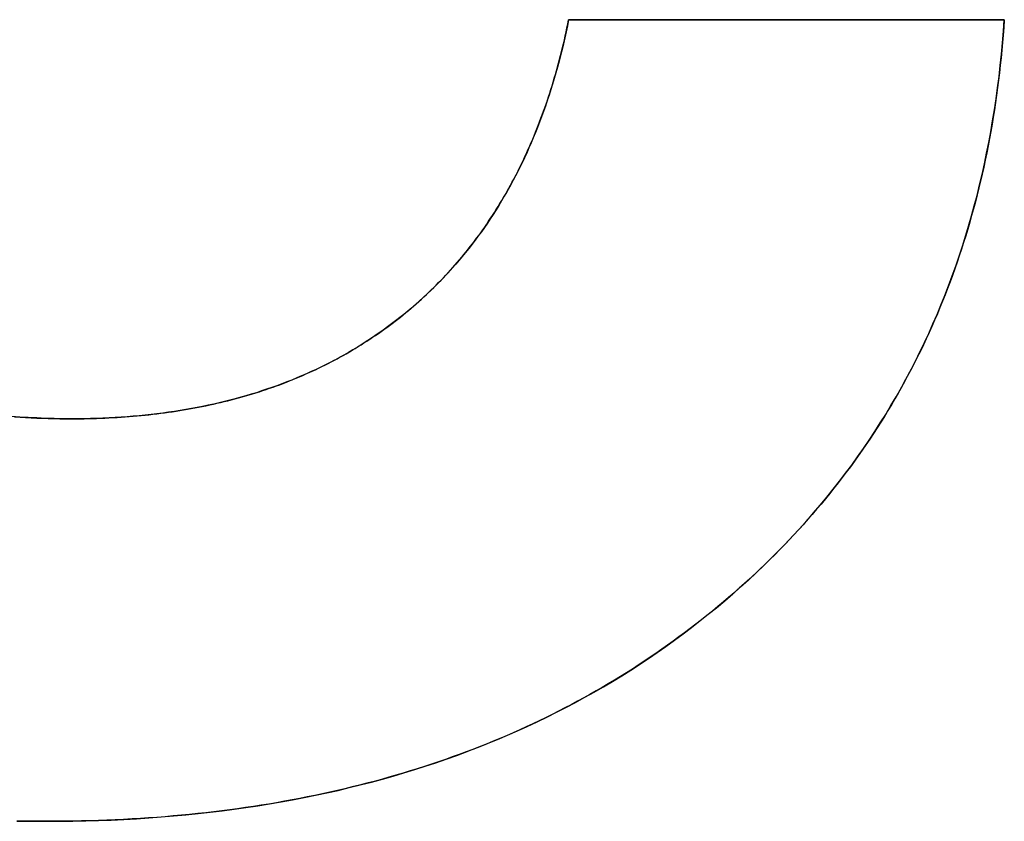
# Model space of a CAD drawing. Extents: x -3.81 to 3.81, y -1.89 to 1.9.
# Tile 143 of 149: x 0.83 to 0.94, y 1.29 to 1.38. Entities that reach past the tile are written whole.
import ezdxf

# ---------------------------------------------------------------- set-up
doc = ezdxf.new("R2010")
doc.units = 0
doc.layers.get('0').update_dxf_attribs({"linetype": 'CONTINUOUS'})

# ---------------------------------------------------------------- blocks, each defined once
blk = doc.blocks.new('*U1')
for p, q in [((0.88873, 1.37614, 4.21), (0.9372, 1.37614, 4.21)), ((0.88873, 1.37614, 4.21), (0.88873, 1.37614, 4.2098)), ((0.9372, 1.37614, 4.2098), (0.88873, 1.37614, 4.2098)), ((0.9372, 1.37614, 4.21), (0.9372, 1.37614, 4.2098)), ((0.83342, 1.33177, 4.21), (0.83342, 1.33177, 4.2098)), ((0.83342, 1.33177, 4.21), (0.83342, 1.33177, 4.2098))]:
    blk.add_line(p, q)
at = {"extrusion": (0, -1, 0)}
for p, q in [((0.88873, 1.37614, 4.21), (0.9372, 1.37614, 4.21)), ((0.88873, 1.37614, 4.21), (0.88873, 1.37614, 4.2098)), ((0.9372, 1.37614, 4.2098), (0.88873, 1.37614, 4.2098)), ((0.9372, 1.37614, 4.21), (0.9372, 1.37614, 4.2098))]:
    blk.add_line(p, q, dxfattribs=at)
for points in [[(0.83068, 1.28702, 4.21), (0.82957, 1.28702, 4.21), (0.82846, 1.28703, 4.21), (0.82735, 1.28705, 4.21)], [(0.83068, 1.28702, 4.21), (0.82957, 1.28702, 4.21), (0.82846, 1.28703, 4.21), (0.82735, 1.28705, 4.21)], [(0.82735, 1.28705, 4.2098), (0.82901, 1.28702, 4.2098), (0.83068, 1.28702, 4.2098)], [(0.82735, 1.28705, 4.2098), (0.82901, 1.28702, 4.2098), (0.83068, 1.28702, 4.2098)], [(0.82707, 1.332, 4.21), (0.82769, 1.33196, 4.21), (0.82831, 1.33192, 4.21), (0.82894, 1.33189, 4.21), (0.82957, 1.33185, 4.21), (0.8302, 1.33183, 4.21), (0.83084, 1.33181, 4.21), (0.83148, 1.33179, 4.21), (0.83212, 1.33178, 4.21), (0.83277, 1.33177, 4.21), (0.83342, 1.33177, 4.21)], [(0.82707, 1.332, 4.21), (0.82769, 1.33196, 4.21), (0.82831, 1.33192, 4.21), (0.82894, 1.33189, 4.21), (0.82957, 1.33185, 4.21), (0.8302, 1.33183, 4.21), (0.83084, 1.33181, 4.21), (0.83148, 1.33179, 4.21), (0.83212, 1.33178, 4.21), (0.83277, 1.33177, 4.21), (0.83342, 1.33177, 4.21)], [(0.83342, 1.33177, 4.2098), (0.83244, 1.33178, 4.2098), (0.83148, 1.33179, 4.2098), (0.83052, 1.33182, 4.2098), (0.82956, 1.33186, 4.2098), (0.82861, 1.3319, 4.2098), (0.82767, 1.33196, 4.2098), (0.82674, 1.33203, 4.2098)], [(0.83342, 1.33177, 4.2098), (0.83244, 1.33178, 4.2098), (0.83148, 1.33179, 4.2098), (0.83052, 1.33182, 4.2098), (0.82956, 1.33186, 4.2098), (0.82861, 1.3319, 4.2098), (0.82767, 1.33196, 4.2098), (0.82674, 1.33203, 4.2098)], [(0.9372, 1.37614, 4.21), (0.93714, 1.37528, 4.21), (0.93707, 1.37443, 4.21), (0.937, 1.37359, 4.21), (0.93692, 1.37274, 4.21), (0.93684, 1.3719, 4.21), (0.93675, 1.37107, 4.21), (0.93666, 1.37024, 4.21), (0.93656, 1.36941, 4.21), (0.93645, 1.36859, 4.21), (0.93634, 1.36776, 4.21), (0.93622, 1.36695, 4.21), (0.9361, 1.36613, 4.21), (0.93597, 1.36532, 4.21), (0.93583, 1.36452, 4.21), (0.93569, 1.36372, 4.21), (0.93555, 1.36292, 4.21), (0.9354, 1.36212, 4.21), (0.93524, 1.36133, 4.21), (0.93508, 1.36054, 4.21), (0.93491, 1.35976, 4.21), (0.93473, 1.35898, 4.21), (0.93455, 1.3582, 4.21), (0.93437, 1.35743, 4.21), (0.93417, 1.35666, 4.21), (0.93398, 1.35589, 4.21), (0.93377, 1.35513, 4.21), (0.93356, 1.35437, 4.21), (0.93335, 1.35362, 4.21), (0.93313, 1.35287, 4.21), (0.9329, 1.35212, 4.21), (0.93267, 1.35138, 4.21), (0.93244, 1.35064, 4.21), (0.93219, 1.3499, 4.21), (0.93194, 1.34917, 4.21), (0.93169, 1.34844, 4.21), (0.93143, 1.34771, 4.21), (0.93116, 1.34699, 4.21), (0.93089, 1.34627, 4.21), (0.93061, 1.34556, 4.21), (0.93033, 1.34485, 4.21), (0.93004, 1.34414, 4.21), (0.92975, 1.34344, 4.21), (0.92944, 1.34274, 4.21), (0.92914, 1.34204, 4.21), (0.92883, 1.34135, 4.21), (0.92851, 1.34066, 4.21), (0.92819, 1.33998, 4.21), (0.92786, 1.3393, 4.21), (0.92752, 1.33862, 4.21), (0.92718, 1.33794, 4.21), (0.92683, 1.33727, 4.21), (0.92648, 1.33661, 4.21), (0.92612, 1.33594, 4.21), (0.92576, 1.33528, 4.21), (0.92539, 1.33463, 4.21), (0.92502, 1.33398, 4.21), (0.92464, 1.33333, 4.21), (0.92425, 1.33268, 4.21), (0.92386, 1.33204, 4.21), (0.92346, 1.33141, 4.21), (0.92306, 1.33077, 4.21), (0.92265, 1.33014, 4.21), (0.92223, 1.32952, 4.21), (0.92181, 1.32889, 4.21), (0.92139, 1.32827, 4.21), (0.92095, 1.32766, 4.21), (0.92052, 1.32705, 4.21), (0.92007, 1.32644, 4.21), (0.91962, 1.32583, 4.21), (0.91917, 1.32523, 4.21), (0.91871, 1.32464, 4.21), (0.91824, 1.32404, 4.21), (0.91777, 1.32345, 4.21), (0.91729, 1.32287, 4.21), (0.91681, 1.32228, 4.21), (0.91632, 1.32171, 4.21), (0.91582, 1.32113, 4.21), (0.91532, 1.32056, 4.21), (0.91482, 1.31999, 4.21), (0.9143, 1.31943, 4.21), (0.91379, 1.31887, 4.21), (0.91326, 1.31831, 4.21), (0.91273, 1.31776, 4.21), (0.9122, 1.31721, 4.21), (0.91166, 1.31666, 4.21), (0.91111, 1.31612, 4.21), (0.91056, 1.31558, 4.21), (0.91, 1.31505, 4.21), (0.90944, 1.31451, 4.21), (0.90887, 1.31399, 4.21), (0.90829, 1.31346, 4.21), (0.90771, 1.31294, 4.21), (0.90713, 1.31243, 4.21), (0.90653, 1.31191, 4.21), (0.90594, 1.31141, 4.21), (0.90533, 1.3109, 4.21), (0.90472, 1.3104, 4.21), (0.90411, 1.3099, 4.21), (0.9035, 1.30942, 4.21), (0.90288, 1.30893, 4.21), (0.90226, 1.30845, 4.21), (0.90163, 1.30798, 4.21), (0.901, 1.30751, 4.21), (0.90037, 1.30705, 4.21), (0.89973, 1.30659, 4.21), (0.89909, 1.30614, 4.21), (0.89844, 1.30569, 4.21), (0.89779, 1.30525, 4.21), (0.89714, 1.30481, 4.21), (0.89648, 1.30438, 4.21), (0.89582, 1.30395, 4.21), (0.89516, 1.30353, 4.21), (0.89449, 1.30312, 4.21), (0.89382, 1.30271, 4.21), (0.89314, 1.3023, 4.21), (0.89246, 1.3019, 4.21), (0.89178, 1.30151, 4.21), (0.89109, 1.30112, 4.21), (0.8904, 1.30073, 4.21), (0.8897, 1.30036, 4.21), (0.88901, 1.29998, 4.21), (0.8883, 1.29962, 4.21), (0.8876, 1.29925, 4.21), (0.88689, 1.2989, 4.21), (0.88617, 1.29854, 4.21), (0.88546, 1.2982, 4.21), (0.88474, 1.29786, 4.21), (0.88401, 1.29752, 4.21), (0.88328, 1.29719, 4.21), (0.88255, 1.29686, 4.21), (0.88181, 1.29654, 4.21), (0.88107, 1.29623, 4.21), (0.88033, 1.29592, 4.21), (0.87958, 1.29561, 4.21), (0.87883, 1.29531, 4.21), (0.87807, 1.29502, 4.21), (0.87731, 1.29473, 4.21), (0.87655, 1.29445, 4.21), (0.87578, 1.29417, 4.21), (0.87501, 1.2939, 4.21), (0.87424, 1.29363, 4.21), (0.87346, 1.29337, 4.21), (0.87268, 1.29311, 4.21), (0.87189, 1.29286, 4.21), (0.8711, 1.29262, 4.21), (0.87031, 1.29237, 4.21), (0.86951, 1.29214, 4.21), (0.86871, 1.29191, 4.21), (0.86791, 1.29168, 4.21), (0.8671, 1.29146, 4.21), (0.86629, 1.29125, 4.21), (0.86547, 1.29104, 4.21), (0.86465, 1.29084, 4.21), (0.86383, 1.29064, 4.21), (0.863, 1.29045, 4.21), (0.86217, 1.29026, 4.21), (0.86133, 1.29007, 4.21), (0.86049, 1.2899, 4.21), (0.85965, 1.28973, 4.21), (0.85881, 1.28956, 4.21), (0.85795, 1.2894, 4.21), (0.8571, 1.28924, 4.21), (0.85624, 1.28909, 4.21), (0.85538, 1.28894, 4.21), (0.85452, 1.2888, 4.21), (0.85365, 1.28867, 4.21), (0.85277, 1.28854, 4.21), (0.8519, 1.28842, 4.21), (0.85102, 1.2883, 4.21), (0.85013, 1.28818, 4.21), (0.84924, 1.28807, 4.21), (0.84835, 1.28797, 4.21), (0.84746, 1.28787, 4.21), (0.84656, 1.28778, 4.21), (0.84565, 1.28769, 4.21), (0.84474, 1.28761, 4.21), (0.84383, 1.28753, 4.21), (0.84292, 1.28746, 4.21), (0.842, 1.2874, 4.21), (0.84108, 1.28734, 4.21), (0.84015, 1.28728, 4.21), (0.83922, 1.28723, 4.21), (0.83829, 1.28718, 4.21), (0.83735, 1.28714, 4.21), (0.83641, 1.28711, 4.21), (0.83547, 1.28708, 4.21), (0.83452, 1.28706, 4.21), (0.83356, 1.28704, 4.21), (0.83261, 1.28703, 4.21), (0.83165, 1.28702, 4.21), (0.83068, 1.28702, 4.21)], [(0.9372, 1.37614, 4.21), (0.93714, 1.37528, 4.21), (0.93707, 1.37443, 4.21), (0.937, 1.37359, 4.21), (0.93692, 1.37274, 4.21), (0.93684, 1.3719, 4.21), (0.93675, 1.37107, 4.21), (0.93666, 1.37024, 4.21), (0.93656, 1.36941, 4.21), (0.93645, 1.36859, 4.21), (0.93634, 1.36776, 4.21), (0.93622, 1.36695, 4.21), (0.9361, 1.36613, 4.21), (0.93597, 1.36532, 4.21), (0.93583, 1.36452, 4.21), (0.93569, 1.36372, 4.21), (0.93555, 1.36292, 4.21), (0.9354, 1.36212, 4.21), (0.93524, 1.36133, 4.21), (0.93508, 1.36054, 4.21), (0.93491, 1.35976, 4.21), (0.93473, 1.35898, 4.21), (0.93455, 1.3582, 4.21), (0.93437, 1.35743, 4.21), (0.93417, 1.35666, 4.21), (0.93398, 1.35589, 4.21), (0.93377, 1.35513, 4.21), (0.93356, 1.35437, 4.21), (0.93335, 1.35362, 4.21), (0.93313, 1.35287, 4.21), (0.9329, 1.35212, 4.21), (0.93267, 1.35138, 4.21), (0.93244, 1.35064, 4.21), (0.93219, 1.3499, 4.21), (0.93194, 1.34917, 4.21), (0.93169, 1.34844, 4.21), (0.93143, 1.34771, 4.21), (0.93116, 1.34699, 4.21), (0.93089, 1.34627, 4.21), (0.93061, 1.34556, 4.21), (0.93033, 1.34485, 4.21), (0.93004, 1.34414, 4.21), (0.92975, 1.34344, 4.21), (0.92944, 1.34274, 4.21), (0.92914, 1.34204, 4.21), (0.92883, 1.34135, 4.21), (0.92851, 1.34066, 4.21), (0.92819, 1.33998, 4.21), (0.92786, 1.3393, 4.21), (0.92752, 1.33862, 4.21), (0.92718, 1.33794, 4.21), (0.92683, 1.33727, 4.21), (0.92648, 1.33661, 4.21), (0.92612, 1.33594, 4.21), (0.92576, 1.33528, 4.21), (0.92539, 1.33463, 4.21), (0.92502, 1.33398, 4.21), (0.92464, 1.33333, 4.21), (0.92425, 1.33268, 4.21), (0.92386, 1.33204, 4.21), (0.92346, 1.33141, 4.21), (0.92306, 1.33077, 4.21), (0.92265, 1.33014, 4.21), (0.92223, 1.32952, 4.21), (0.92181, 1.32889, 4.21), (0.92139, 1.32827, 4.21), (0.92095, 1.32766, 4.21), (0.92052, 1.32705, 4.21), (0.92007, 1.32644, 4.21), (0.91962, 1.32583, 4.21), (0.91917, 1.32523, 4.21), (0.91871, 1.32464, 4.21), (0.91824, 1.32404, 4.21), (0.91777, 1.32345, 4.21), (0.91729, 1.32287, 4.21), (0.91681, 1.32228, 4.21), (0.91632, 1.32171, 4.21), (0.91582, 1.32113, 4.21), (0.91532, 1.32056, 4.21), (0.91482, 1.31999, 4.21), (0.9143, 1.31943, 4.21), (0.91379, 1.31887, 4.21), (0.91326, 1.31831, 4.21), (0.91273, 1.31776, 4.21), (0.9122, 1.31721, 4.21), (0.91166, 1.31666, 4.21), (0.91111, 1.31612, 4.21), (0.91056, 1.31558, 4.21), (0.91, 1.31505, 4.21), (0.90944, 1.31451, 4.21), (0.90887, 1.31399, 4.21), (0.90829, 1.31346, 4.21), (0.90771, 1.31294, 4.21), (0.90713, 1.31243, 4.21), (0.90653, 1.31191, 4.21), (0.90594, 1.31141, 4.21), (0.90533, 1.3109, 4.21), (0.90472, 1.3104, 4.21), (0.90411, 1.3099, 4.21), (0.9035, 1.30942, 4.21), (0.90288, 1.30893, 4.21), (0.90226, 1.30845, 4.21), (0.90163, 1.30798, 4.21), (0.901, 1.30751, 4.21), (0.90037, 1.30705, 4.21), (0.89973, 1.30659, 4.21), (0.89909, 1.30614, 4.21), (0.89844, 1.30569, 4.21), (0.89779, 1.30525, 4.21), (0.89714, 1.30481, 4.21), (0.89648, 1.30438, 4.21), (0.89582, 1.30395, 4.21), (0.89516, 1.30353, 4.21), (0.89449, 1.30312, 4.21), (0.89382, 1.30271, 4.21), (0.89314, 1.3023, 4.21), (0.89246, 1.3019, 4.21), (0.89178, 1.30151, 4.21), (0.89109, 1.30112, 4.21), (0.8904, 1.30073, 4.21), (0.8897, 1.30036, 4.21), (0.88901, 1.29998, 4.21), (0.8883, 1.29962, 4.21), (0.8876, 1.29925, 4.21), (0.88689, 1.2989, 4.21), (0.88617, 1.29854, 4.21), (0.88546, 1.2982, 4.21), (0.88474, 1.29786, 4.21), (0.88401, 1.29752, 4.21), (0.88328, 1.29719, 4.21), (0.88255, 1.29686, 4.21), (0.88181, 1.29654, 4.21), (0.88107, 1.29623, 4.21), (0.88033, 1.29592, 4.21), (0.87958, 1.29561, 4.21), (0.87883, 1.29531, 4.21), (0.87807, 1.29502, 4.21), (0.87731, 1.29473, 4.21), (0.87655, 1.29445, 4.21), (0.87578, 1.29417, 4.21), (0.87501, 1.2939, 4.21), (0.87424, 1.29363, 4.21), (0.87346, 1.29337, 4.21), (0.87268, 1.29311, 4.21), (0.87189, 1.29286, 4.21), (0.8711, 1.29262, 4.21), (0.87031, 1.29237, 4.21), (0.86951, 1.29214, 4.21), (0.86871, 1.29191, 4.21), (0.86791, 1.29168, 4.21), (0.8671, 1.29146, 4.21), (0.86629, 1.29125, 4.21), (0.86547, 1.29104, 4.21), (0.86465, 1.29084, 4.21), (0.86383, 1.29064, 4.21), (0.863, 1.29045, 4.21), (0.86217, 1.29026, 4.21), (0.86133, 1.29007, 4.21), (0.86049, 1.2899, 4.21), (0.85965, 1.28973, 4.21), (0.85881, 1.28956, 4.21), (0.85795, 1.2894, 4.21), (0.8571, 1.28924, 4.21), (0.85624, 1.28909, 4.21), (0.85538, 1.28894, 4.21), (0.85452, 1.2888, 4.21), (0.85365, 1.28867, 4.21), (0.85277, 1.28854, 4.21), (0.8519, 1.28842, 4.21), (0.85102, 1.2883, 4.21), (0.85013, 1.28818, 4.21), (0.84924, 1.28807, 4.21), (0.84835, 1.28797, 4.21), (0.84746, 1.28787, 4.21), (0.84656, 1.28778, 4.21), (0.84565, 1.28769, 4.21), (0.84474, 1.28761, 4.21), (0.84383, 1.28753, 4.21), (0.84292, 1.28746, 4.21), (0.842, 1.2874, 4.21), (0.84108, 1.28734, 4.21), (0.84015, 1.28728, 4.21), (0.83922, 1.28723, 4.21), (0.83829, 1.28718, 4.21), (0.83735, 1.28714, 4.21), (0.83641, 1.28711, 4.21), (0.83547, 1.28708, 4.21), (0.83452, 1.28706, 4.21), (0.83356, 1.28704, 4.21), (0.83261, 1.28703, 4.21), (0.83165, 1.28702, 4.21), (0.83068, 1.28702, 4.21)], [(0.83068, 1.28702, 4.2098), (0.83213, 1.28702, 4.2098), (0.83357, 1.28704, 4.2098), (0.835, 1.28707, 4.2098), (0.83642, 1.28711, 4.2098), (0.83784, 1.28716, 4.2098), (0.83925, 1.28723, 4.2098), (0.84064, 1.28731, 4.2098), (0.84203, 1.2874, 4.2098), (0.84341, 1.2875, 4.2098), (0.84478, 1.28761, 4.2098), (0.84614, 1.28774, 4.2098), (0.8475, 1.28788, 4.2098), (0.84884, 1.28803, 4.2098), (0.85018, 1.28819, 4.2098), (0.85151, 1.28836, 4.2098), (0.85283, 1.28855, 4.2098), (0.85414, 1.28875, 4.2098), (0.85544, 1.28895, 4.2098), (0.85674, 1.28918, 4.2098), (0.85802, 1.28941, 4.2098), (0.8593, 1.28965, 4.2098), (0.86057, 1.28991, 4.2098), (0.86183, 1.29018, 4.2098), (0.86308, 1.29046, 4.2098), (0.86432, 1.29076, 4.2098), (0.86555, 1.29106, 4.2098), (0.86678, 1.29138, 4.2098), (0.868, 1.29171, 4.2098), (0.8692, 1.29205, 4.2098), (0.8704, 1.2924, 4.2098), (0.8716, 1.29277, 4.2098), (0.87278, 1.29314, 4.2098), (0.87395, 1.29353, 4.2098), (0.87512, 1.29393, 4.2098), (0.87627, 1.29435, 4.2098), (0.87742, 1.29477, 4.2098), (0.87856, 1.29521, 4.2098), (0.87969, 1.29566, 4.2098), (0.88082, 1.29612, 4.2098), (0.88193, 1.29659, 4.2098), (0.88303, 1.29708, 4.2098), (0.88413, 1.29757, 4.2098), (0.88522, 1.29808, 4.2098), (0.8863, 1.2986, 4.2098), (0.88737, 1.29914, 4.2098), (0.88843, 1.29968, 4.2098), (0.88948, 1.30024, 4.2098), (0.89053, 1.30081, 4.2098), (0.89157, 1.30139, 4.2098), (0.8926, 1.30198, 4.2098), (0.89362, 1.30258, 4.2098), (0.89463, 1.3032, 4.2098), (0.89563, 1.30383, 4.2098), (0.89662, 1.30447, 4.2098), (0.89761, 1.30512, 4.2098), (0.89858, 1.30579, 4.2098), (0.89955, 1.30646, 4.2098), (0.90051, 1.30715, 4.2098), (0.90146, 1.30785, 4.2098), (0.9024, 1.30856, 4.2098), (0.90334, 1.30929, 4.2098), (0.90426, 1.31003, 4.2098), (0.90518, 1.31077, 4.2098), (0.90609, 1.31153, 4.2098), (0.90698, 1.3123, 4.2098), (0.90786, 1.31308, 4.2098), (0.90873, 1.31386, 4.2098), (0.90959, 1.31466, 4.2098), (0.91043, 1.31546, 4.2098), (0.91126, 1.31627, 4.2098), (0.91208, 1.31709, 4.2098), (0.91288, 1.31791, 4.2098), (0.91368, 1.31875, 4.2098), (0.91445, 1.31959, 4.2098), (0.91522, 1.32044, 4.2098), (0.91597, 1.3213, 4.2098), (0.91671, 1.32217, 4.2098), (0.91744, 1.32305, 4.2098), (0.91815, 1.32393, 4.2098), (0.91885, 1.32482, 4.2098), (0.91954, 1.32572, 4.2098), (0.92022, 1.32663, 4.2098), (0.92088, 1.32755, 4.2098), (0.92153, 1.32848, 4.2098), (0.92216, 1.32941, 4.2098), (0.92279, 1.33035, 4.2098), (0.9234, 1.33131, 4.2098), (0.924, 1.33226, 4.2098), (0.92458, 1.33323, 4.2098), (0.92515, 1.33421, 4.2098), (0.92571, 1.33519, 4.2098), (0.92626, 1.33618, 4.2098), (0.92679, 1.33718, 4.2098), (0.92731, 1.33819, 4.2098), (0.92781, 1.33921, 4.2098), (0.92831, 1.34024, 4.2098), (0.92879, 1.34127, 4.2098), (0.92926, 1.34231, 4.2098), (0.92971, 1.34336, 4.2098), (0.93015, 1.34442, 4.2098), (0.93058, 1.34549, 4.2098), (0.931, 1.34656, 4.2098), (0.9314, 1.34765, 4.2098), (0.93179, 1.34874, 4.2098), (0.93217, 1.34984, 4.2098), (0.93253, 1.35095, 4.2098), (0.93289, 1.35206, 4.2098), (0.93322, 1.35319, 4.2098), (0.93355, 1.35432, 4.2098), (0.93386, 1.35546, 4.2098), (0.93416, 1.35661, 4.2098), (0.93445, 1.35777, 4.2098), (0.93472, 1.35894, 4.2098), (0.93498, 1.36011, 4.2098), (0.93523, 1.36129, 4.2098), (0.93547, 1.36249, 4.2098), (0.93569, 1.36368, 4.2098), (0.9359, 1.36489, 4.2098), (0.93609, 1.36611, 4.2098), (0.93628, 1.36733, 4.2098), (0.93645, 1.36857, 4.2098), (0.93661, 1.36981, 4.2098), (0.93675, 1.37106, 4.2098), (0.93688, 1.37231, 4.2098), (0.937, 1.37358, 4.2098), (0.9371, 1.37485, 4.2098), (0.9372, 1.37614, 4.2098)], [(0.83068, 1.28702, 4.2098), (0.83213, 1.28702, 4.2098), (0.83357, 1.28704, 4.2098), (0.835, 1.28707, 4.2098), (0.83642, 1.28711, 4.2098), (0.83784, 1.28716, 4.2098), (0.83925, 1.28723, 4.2098), (0.84064, 1.28731, 4.2098), (0.84203, 1.2874, 4.2098), (0.84341, 1.2875, 4.2098), (0.84478, 1.28761, 4.2098), (0.84614, 1.28774, 4.2098), (0.8475, 1.28788, 4.2098), (0.84884, 1.28803, 4.2098), (0.85018, 1.28819, 4.2098), (0.85151, 1.28836, 4.2098), (0.85283, 1.28855, 4.2098), (0.85414, 1.28875, 4.2098), (0.85544, 1.28895, 4.2098), (0.85674, 1.28918, 4.2098), (0.85802, 1.28941, 4.2098), (0.8593, 1.28965, 4.2098), (0.86057, 1.28991, 4.2098), (0.86183, 1.29018, 4.2098), (0.86308, 1.29046, 4.2098), (0.86432, 1.29076, 4.2098), (0.86555, 1.29106, 4.2098), (0.86678, 1.29138, 4.2098), (0.868, 1.29171, 4.2098), (0.8692, 1.29205, 4.2098), (0.8704, 1.2924, 4.2098), (0.8716, 1.29277, 4.2098), (0.87278, 1.29314, 4.2098), (0.87395, 1.29353, 4.2098), (0.87512, 1.29393, 4.2098), (0.87627, 1.29435, 4.2098), (0.87742, 1.29477, 4.2098), (0.87856, 1.29521, 4.2098), (0.87969, 1.29566, 4.2098), (0.88082, 1.29612, 4.2098), (0.88193, 1.29659, 4.2098), (0.88303, 1.29708, 4.2098), (0.88413, 1.29757, 4.2098), (0.88522, 1.29808, 4.2098), (0.8863, 1.2986, 4.2098), (0.88737, 1.29914, 4.2098), (0.88843, 1.29968, 4.2098), (0.88948, 1.30024, 4.2098), (0.89053, 1.30081, 4.2098), (0.89157, 1.30139, 4.2098), (0.8926, 1.30198, 4.2098), (0.89362, 1.30258, 4.2098), (0.89463, 1.3032, 4.2098), (0.89563, 1.30383, 4.2098), (0.89662, 1.30447, 4.2098), (0.89761, 1.30512, 4.2098), (0.89858, 1.30579, 4.2098), (0.89955, 1.30646, 4.2098), (0.90051, 1.30715, 4.2098), (0.90146, 1.30785, 4.2098), (0.9024, 1.30856, 4.2098), (0.90334, 1.30929, 4.2098), (0.90426, 1.31003, 4.2098), (0.90518, 1.31077, 4.2098), (0.90609, 1.31153, 4.2098), (0.90698, 1.3123, 4.2098), (0.90786, 1.31308, 4.2098), (0.90873, 1.31386, 4.2098), (0.90959, 1.31466, 4.2098), (0.91043, 1.31546, 4.2098), (0.91126, 1.31627, 4.2098), (0.91208, 1.31709, 4.2098), (0.91288, 1.31791, 4.2098), (0.91368, 1.31875, 4.2098), (0.91445, 1.31959, 4.2098), (0.91522, 1.32044, 4.2098), (0.91597, 1.3213, 4.2098), (0.91671, 1.32217, 4.2098), (0.91744, 1.32305, 4.2098), (0.91815, 1.32393, 4.2098), (0.91885, 1.32482, 4.2098), (0.91954, 1.32572, 4.2098), (0.92022, 1.32663, 4.2098), (0.92088, 1.32755, 4.2098), (0.92153, 1.32848, 4.2098), (0.92216, 1.32941, 4.2098), (0.92279, 1.33035, 4.2098), (0.9234, 1.33131, 4.2098), (0.924, 1.33226, 4.2098), (0.92458, 1.33323, 4.2098), (0.92515, 1.33421, 4.2098), (0.92571, 1.33519, 4.2098), (0.92626, 1.33618, 4.2098), (0.92679, 1.33718, 4.2098), (0.92731, 1.33819, 4.2098), (0.92781, 1.33921, 4.2098), (0.92831, 1.34024, 4.2098), (0.92879, 1.34127, 4.2098), (0.92926, 1.34231, 4.2098), (0.92971, 1.34336, 4.2098), (0.93015, 1.34442, 4.2098), (0.93058, 1.34549, 4.2098), (0.931, 1.34656, 4.2098), (0.9314, 1.34765, 4.2098), (0.93179, 1.34874, 4.2098), (0.93217, 1.34984, 4.2098), (0.93253, 1.35095, 4.2098), (0.93289, 1.35206, 4.2098), (0.93322, 1.35319, 4.2098), (0.93355, 1.35432, 4.2098), (0.93386, 1.35546, 4.2098), (0.93416, 1.35661, 4.2098), (0.93445, 1.35777, 4.2098), (0.93472, 1.35894, 4.2098), (0.93498, 1.36011, 4.2098), (0.93523, 1.36129, 4.2098), (0.93547, 1.36249, 4.2098), (0.93569, 1.36368, 4.2098), (0.9359, 1.36489, 4.2098), (0.93609, 1.36611, 4.2098), (0.93628, 1.36733, 4.2098), (0.93645, 1.36857, 4.2098), (0.93661, 1.36981, 4.2098), (0.93675, 1.37106, 4.2098), (0.93688, 1.37231, 4.2098), (0.937, 1.37358, 4.2098), (0.9371, 1.37485, 4.2098), (0.9372, 1.37614, 4.2098)], [(0.83342, 1.33177, 4.21), (0.83389, 1.33177, 4.21), (0.83436, 1.33178, 4.21), (0.83482, 1.33178, 4.21), (0.83529, 1.33179, 4.21), (0.83575, 1.3318, 4.21), (0.83621, 1.33182, 4.21), (0.83667, 1.33183, 4.21), (0.83713, 1.33185, 4.21), (0.83758, 1.33187, 4.21), (0.83804, 1.3319, 4.21), (0.83849, 1.33192, 4.21), (0.83894, 1.33195, 4.21), (0.83939, 1.33198, 4.21), (0.83983, 1.33202, 4.21), (0.84028, 1.33205, 4.21), (0.84072, 1.33209, 4.21), (0.84116, 1.33213, 4.21), (0.8416, 1.33218, 4.21), (0.84204, 1.33222, 4.21), (0.84247, 1.33227, 4.21), (0.84291, 1.33232, 4.21), (0.84334, 1.33238, 4.21), (0.84377, 1.33243, 4.21), (0.8442, 1.33249, 4.21), (0.84462, 1.33255, 4.21), (0.84505, 1.33262, 4.21), (0.84547, 1.33268, 4.21), (0.84589, 1.33275, 4.21), (0.84631, 1.33283, 4.21), (0.84673, 1.3329, 4.21), (0.84715, 1.33298, 4.21), (0.84756, 1.33305, 4.21), (0.84797, 1.33314, 4.21), (0.84838, 1.33322, 4.21), (0.84879, 1.33331, 4.21), (0.8492, 1.3334, 4.21), (0.8496, 1.33349, 4.21), (0.85001, 1.33358, 4.21), (0.85041, 1.33368, 4.21), (0.85081, 1.33378, 4.21), (0.8512, 1.33388, 4.21), (0.8516, 1.33398, 4.21), (0.85199, 1.33409, 4.21), (0.85239, 1.3342, 4.21), (0.85278, 1.33431, 4.21), (0.85317, 1.33442, 4.21), (0.85355, 1.33454, 4.21), (0.85394, 1.33466, 4.21), (0.85432, 1.33478, 4.21), (0.8547, 1.3349, 4.21), (0.85508, 1.33503, 4.21), (0.85546, 1.33516, 4.21), (0.85584, 1.33529, 4.21), (0.85621, 1.33543, 4.21), (0.85659, 1.33556, 4.21), (0.85696, 1.3357, 4.21), (0.85732, 1.33584, 4.21), (0.85769, 1.33599, 4.21), (0.85806, 1.33613, 4.21), (0.85842, 1.33628, 4.21), (0.85878, 1.33644, 4.21), (0.85914, 1.33659, 4.21), (0.8595, 1.33675, 4.21), (0.85986, 1.33691, 4.21), (0.86021, 1.33707, 4.21), (0.86056, 1.33723, 4.21), (0.86091, 1.3374, 4.21), (0.86126, 1.33757, 4.21), (0.86161, 1.33774, 4.21), (0.86196, 1.33791, 4.21), (0.8623, 1.33809, 4.21), (0.86264, 1.33827, 4.21), (0.86298, 1.33845, 4.21), (0.86332, 1.33864, 4.21), (0.86366, 1.33882, 4.21), (0.86399, 1.33901, 4.21), (0.86433, 1.3392, 4.21), (0.86466, 1.3394, 4.21), (0.86499, 1.33959, 4.21), (0.86531, 1.33979, 4.21), (0.86564, 1.34, 4.21), (0.86596, 1.3402, 4.21), (0.86629, 1.34041, 4.21), (0.86661, 1.34062, 4.21), (0.86692, 1.34083, 4.21), (0.86724, 1.34104, 4.21), (0.86756, 1.34126, 4.21), (0.86787, 1.34148, 4.21), (0.86818, 1.3417, 4.21), (0.86849, 1.34193, 4.21), (0.8688, 1.34215, 4.21), (0.86911, 1.34238, 4.21), (0.86941, 1.34261, 4.21), (0.86971, 1.34285, 4.21), (0.87001, 1.34308, 4.21), (0.87031, 1.34332, 4.21), (0.87061, 1.34357, 4.21), (0.8709, 1.34381, 4.21), (0.87119, 1.34406, 4.21), (0.87148, 1.3443, 4.21), (0.87177, 1.34455, 4.21), (0.87206, 1.34481, 4.21), (0.87234, 1.34506, 4.21), (0.87262, 1.34532, 4.21), (0.8729, 1.34558, 4.21), (0.87318, 1.34584, 4.21), (0.87345, 1.3461, 4.21), (0.87373, 1.34637, 4.21), (0.874, 1.34664, 4.21), (0.87426, 1.34691, 4.21), (0.87453, 1.34718, 4.21), (0.87479, 1.34746, 4.21), (0.87506, 1.34773, 4.21), (0.87531, 1.34801, 4.21), (0.87557, 1.34829, 4.21), (0.87583, 1.34858, 4.21), (0.87608, 1.34886, 4.21), (0.87633, 1.34915, 4.21), (0.87658, 1.34944, 4.21), (0.87683, 1.34973, 4.21), (0.87707, 1.35003, 4.21), (0.87731, 1.35032, 4.21), (0.87755, 1.35062, 4.21), (0.87779, 1.35092, 4.21), (0.87803, 1.35123, 4.21), (0.87826, 1.35153, 4.21), (0.87849, 1.35184, 4.21), (0.87872, 1.35215, 4.21), (0.87894, 1.35246, 4.21), (0.87917, 1.35278, 4.21), (0.87939, 1.35309, 4.21), (0.87961, 1.35341, 4.21), (0.87983, 1.35373, 4.21), (0.88004, 1.35406, 4.21), (0.88026, 1.35438, 4.21), (0.88047, 1.35471, 4.21), (0.88068, 1.35504, 4.21), (0.88089, 1.35537, 4.21), (0.88109, 1.35571, 4.21), (0.88129, 1.35604, 4.21), (0.88149, 1.35638, 4.21), (0.88169, 1.35672, 4.21), (0.88189, 1.35707, 4.21), (0.88208, 1.35741, 4.21), (0.88227, 1.35776, 4.21), (0.88246, 1.35811, 4.21), (0.88265, 1.35846, 4.21), (0.88284, 1.35882, 4.21), (0.88302, 1.35917, 4.21), (0.8832, 1.35953, 4.21), (0.88338, 1.35989, 4.21), (0.88355, 1.36026, 4.21), (0.88373, 1.36062, 4.21), (0.8839, 1.36099, 4.21), (0.88407, 1.36136, 4.21), (0.88424, 1.36173, 4.21), (0.8844, 1.3621, 4.21), (0.88457, 1.36248, 4.21), (0.88473, 1.36286, 4.21), (0.88489, 1.36324, 4.21), (0.88504, 1.36362, 4.21), (0.8852, 1.36401, 4.21), (0.88535, 1.36439, 4.21), (0.8855, 1.36478, 4.21), (0.88565, 1.36518, 4.21), (0.88579, 1.36557, 4.21), (0.88594, 1.36597, 4.21), (0.88608, 1.36636, 4.21), (0.88622, 1.36676, 4.21), (0.88636, 1.36717, 4.21), (0.88649, 1.36757, 4.21), (0.88662, 1.36798, 4.21), (0.88675, 1.36839, 4.21), (0.88688, 1.3688, 4.21), (0.88701, 1.36921, 4.21), (0.88713, 1.36963, 4.21), (0.88725, 1.37005, 4.21), (0.88737, 1.37047, 4.21), (0.88749, 1.37089, 4.21), (0.88761, 1.37132, 4.21), (0.88772, 1.37174, 4.21), (0.88783, 1.37217, 4.21), (0.88794, 1.3726, 4.21), (0.88804, 1.37304, 4.21), (0.88815, 1.37347, 4.21), (0.88825, 1.37391, 4.21), (0.88835, 1.37435, 4.21), (0.88845, 1.37479, 4.21), (0.88854, 1.37524, 4.21), (0.88864, 1.37569, 4.21), (0.88873, 1.37614, 4.21)], [(0.83342, 1.33177, 4.21), (0.83389, 1.33177, 4.21), (0.83436, 1.33178, 4.21), (0.83482, 1.33178, 4.21), (0.83529, 1.33179, 4.21), (0.83575, 1.3318, 4.21), (0.83621, 1.33182, 4.21), (0.83667, 1.33183, 4.21), (0.83713, 1.33185, 4.21), (0.83758, 1.33187, 4.21), (0.83804, 1.3319, 4.21), (0.83849, 1.33192, 4.21), (0.83894, 1.33195, 4.21), (0.83939, 1.33198, 4.21), (0.83983, 1.33202, 4.21), (0.84028, 1.33205, 4.21), (0.84072, 1.33209, 4.21), (0.84116, 1.33213, 4.21), (0.8416, 1.33218, 4.21), (0.84204, 1.33222, 4.21), (0.84247, 1.33227, 4.21), (0.84291, 1.33232, 4.21), (0.84334, 1.33238, 4.21), (0.84377, 1.33243, 4.21), (0.8442, 1.33249, 4.21), (0.84462, 1.33255, 4.21), (0.84505, 1.33262, 4.21), (0.84547, 1.33268, 4.21), (0.84589, 1.33275, 4.21), (0.84631, 1.33283, 4.21), (0.84673, 1.3329, 4.21), (0.84715, 1.33298, 4.21), (0.84756, 1.33305, 4.21), (0.84797, 1.33314, 4.21), (0.84838, 1.33322, 4.21), (0.84879, 1.33331, 4.21), (0.8492, 1.3334, 4.21), (0.8496, 1.33349, 4.21), (0.85001, 1.33358, 4.21), (0.85041, 1.33368, 4.21), (0.85081, 1.33378, 4.21), (0.8512, 1.33388, 4.21), (0.8516, 1.33398, 4.21), (0.85199, 1.33409, 4.21), (0.85239, 1.3342, 4.21), (0.85278, 1.33431, 4.21), (0.85317, 1.33442, 4.21), (0.85355, 1.33454, 4.21), (0.85394, 1.33466, 4.21), (0.85432, 1.33478, 4.21), (0.8547, 1.3349, 4.21), (0.85508, 1.33503, 4.21), (0.85546, 1.33516, 4.21), (0.85584, 1.33529, 4.21), (0.85621, 1.33543, 4.21), (0.85659, 1.33556, 4.21), (0.85696, 1.3357, 4.21), (0.85732, 1.33584, 4.21), (0.85769, 1.33599, 4.21), (0.85806, 1.33613, 4.21), (0.85842, 1.33628, 4.21), (0.85878, 1.33644, 4.21), (0.85914, 1.33659, 4.21), (0.8595, 1.33675, 4.21), (0.85986, 1.33691, 4.21), (0.86021, 1.33707, 4.21), (0.86056, 1.33723, 4.21), (0.86091, 1.3374, 4.21), (0.86126, 1.33757, 4.21), (0.86161, 1.33774, 4.21), (0.86196, 1.33791, 4.21), (0.8623, 1.33809, 4.21), (0.86264, 1.33827, 4.21), (0.86298, 1.33845, 4.21), (0.86332, 1.33864, 4.21), (0.86366, 1.33882, 4.21), (0.86399, 1.33901, 4.21), (0.86433, 1.3392, 4.21), (0.86466, 1.3394, 4.21), (0.86499, 1.33959, 4.21), (0.86531, 1.33979, 4.21), (0.86564, 1.34, 4.21), (0.86596, 1.3402, 4.21), (0.86629, 1.34041, 4.21), (0.86661, 1.34062, 4.21), (0.86692, 1.34083, 4.21), (0.86724, 1.34104, 4.21), (0.86756, 1.34126, 4.21), (0.86787, 1.34148, 4.21), (0.86818, 1.3417, 4.21), (0.86849, 1.34193, 4.21), (0.8688, 1.34215, 4.21), (0.86911, 1.34238, 4.21), (0.86941, 1.34261, 4.21), (0.86971, 1.34285, 4.21), (0.87001, 1.34308, 4.21), (0.87031, 1.34332, 4.21), (0.87061, 1.34357, 4.21), (0.8709, 1.34381, 4.21), (0.87119, 1.34406, 4.21), (0.87148, 1.3443, 4.21), (0.87177, 1.34455, 4.21), (0.87206, 1.34481, 4.21), (0.87234, 1.34506, 4.21), (0.87262, 1.34532, 4.21), (0.8729, 1.34558, 4.21), (0.87318, 1.34584, 4.21), (0.87345, 1.3461, 4.21), (0.87373, 1.34637, 4.21), (0.874, 1.34664, 4.21), (0.87426, 1.34691, 4.21), (0.87453, 1.34718, 4.21), (0.87479, 1.34746, 4.21), (0.87506, 1.34773, 4.21), (0.87531, 1.34801, 4.21), (0.87557, 1.34829, 4.21), (0.87583, 1.34858, 4.21), (0.87608, 1.34886, 4.21), (0.87633, 1.34915, 4.21), (0.87658, 1.34944, 4.21), (0.87683, 1.34973, 4.21), (0.87707, 1.35003, 4.21), (0.87731, 1.35032, 4.21), (0.87755, 1.35062, 4.21), (0.87779, 1.35092, 4.21), (0.87803, 1.35123, 4.21), (0.87826, 1.35153, 4.21), (0.87849, 1.35184, 4.21), (0.87872, 1.35215, 4.21), (0.87894, 1.35246, 4.21), (0.87917, 1.35278, 4.21), (0.87939, 1.35309, 4.21), (0.87961, 1.35341, 4.21), (0.87983, 1.35373, 4.21), (0.88004, 1.35406, 4.21), (0.88026, 1.35438, 4.21), (0.88047, 1.35471, 4.21), (0.88068, 1.35504, 4.21), (0.88089, 1.35537, 4.21), (0.88109, 1.35571, 4.21), (0.88129, 1.35604, 4.21), (0.88149, 1.35638, 4.21), (0.88169, 1.35672, 4.21), (0.88189, 1.35707, 4.21), (0.88208, 1.35741, 4.21), (0.88227, 1.35776, 4.21), (0.88246, 1.35811, 4.21), (0.88265, 1.35846, 4.21), (0.88284, 1.35882, 4.21), (0.88302, 1.35917, 4.21), (0.8832, 1.35953, 4.21), (0.88338, 1.35989, 4.21), (0.88355, 1.36026, 4.21), (0.88373, 1.36062, 4.21), (0.8839, 1.36099, 4.21), (0.88407, 1.36136, 4.21), (0.88424, 1.36173, 4.21), (0.8844, 1.3621, 4.21), (0.88457, 1.36248, 4.21), (0.88473, 1.36286, 4.21), (0.88489, 1.36324, 4.21), (0.88504, 1.36362, 4.21), (0.8852, 1.36401, 4.21), (0.88535, 1.36439, 4.21), (0.8855, 1.36478, 4.21), (0.88565, 1.36518, 4.21), (0.88579, 1.36557, 4.21), (0.88594, 1.36597, 4.21), (0.88608, 1.36636, 4.21), (0.88622, 1.36676, 4.21), (0.88636, 1.36717, 4.21), (0.88649, 1.36757, 4.21), (0.88662, 1.36798, 4.21), (0.88675, 1.36839, 4.21), (0.88688, 1.3688, 4.21), (0.88701, 1.36921, 4.21), (0.88713, 1.36963, 4.21), (0.88725, 1.37005, 4.21), (0.88737, 1.37047, 4.21), (0.88749, 1.37089, 4.21), (0.88761, 1.37132, 4.21), (0.88772, 1.37174, 4.21), (0.88783, 1.37217, 4.21), (0.88794, 1.3726, 4.21), (0.88804, 1.37304, 4.21), (0.88815, 1.37347, 4.21), (0.88825, 1.37391, 4.21), (0.88835, 1.37435, 4.21), (0.88845, 1.37479, 4.21), (0.88854, 1.37524, 4.21), (0.88864, 1.37569, 4.21), (0.88873, 1.37614, 4.21)], [(0.88873, 1.37614, 4.2098), (0.88859, 1.37546, 4.2098), (0.88845, 1.37479, 4.2098), (0.8883, 1.37413, 4.2098), (0.88815, 1.37347, 4.2098), (0.88799, 1.37281, 4.2098), (0.88783, 1.37216, 4.2098), (0.88766, 1.37152, 4.2098), (0.88749, 1.37088, 4.2098), (0.88731, 1.37024, 4.2098), (0.88713, 1.36961, 4.2098), (0.88694, 1.36899, 4.2098), (0.88675, 1.36837, 4.2098), (0.88655, 1.36776, 4.2098), (0.88635, 1.36715, 4.2098), (0.88614, 1.36654, 4.2098), (0.88593, 1.36594, 4.2098), (0.88571, 1.36535, 4.2098), (0.88549, 1.36476, 4.2098), (0.88526, 1.36417, 4.2098), (0.88503, 1.36359, 4.2098), (0.88479, 1.36302, 4.2098), (0.88455, 1.36245, 4.2098), (0.88431, 1.36188, 4.2098), (0.88406, 1.36132, 4.2098), (0.8838, 1.36077, 4.2098), (0.88354, 1.36022, 4.2098), (0.88327, 1.35967, 4.2098), (0.883, 1.35913, 4.2098), (0.88272, 1.3586, 4.2098), (0.88244, 1.35807, 4.2098), (0.88216, 1.35754, 4.2098), (0.88186, 1.35702, 4.2098), (0.88157, 1.35651, 4.2098), (0.88127, 1.356, 4.2098), (0.88096, 1.35549, 4.2098), (0.88065, 1.35499, 4.2098), (0.88033, 1.3545, 4.2098), (0.88001, 1.35401, 4.2098), (0.87969, 1.35352, 4.2098), (0.87936, 1.35304, 4.2098), (0.87902, 1.35257, 4.2098), (0.87868, 1.3521, 4.2098), (0.87833, 1.35164, 4.2098), (0.87798, 1.35118, 4.2098), (0.87763, 1.35072, 4.2098), (0.87727, 1.35027, 4.2098), (0.8769, 1.34983, 4.2098), (0.87653, 1.34939, 4.2098), (0.87616, 1.34895, 4.2098), (0.87578, 1.34852, 4.2098), (0.87539, 1.3481, 4.2098), (0.875, 1.34768, 4.2098), (0.87461, 1.34726, 4.2098), (0.87421, 1.34685, 4.2098), (0.8738, 1.34645, 4.2098), (0.87339, 1.34605, 4.2098), (0.87298, 1.34565, 4.2098), (0.87256, 1.34526, 4.2098), (0.87213, 1.34488, 4.2098), (0.8717, 1.34449, 4.2098), (0.87127, 1.34412, 4.2098), (0.87083, 1.34375, 4.2098), (0.87039, 1.34338, 4.2098), (0.86994, 1.34302, 4.2098), (0.86948, 1.34267, 4.2098), (0.86903, 1.34232, 4.2098), (0.86856, 1.34198, 4.2098), (0.8681, 1.34164, 4.2098), (0.86763, 1.34131, 4.2098), (0.86716, 1.34098, 4.2098), (0.86668, 1.34066, 4.2098), (0.8662, 1.34035, 4.2098), (0.86571, 1.34004, 4.2098), (0.86522, 1.33974, 4.2098), (0.86472, 1.33944, 4.2098), (0.86423, 1.33915, 4.2098), (0.86372, 1.33886, 4.2098), (0.86322, 1.33858, 4.2098), (0.86271, 1.3383, 4.2098), (0.86219, 1.33803, 4.2098), (0.86167, 1.33777, 4.2098), (0.86115, 1.33751, 4.2098), (0.86062, 1.33726, 4.2098), (0.86009, 1.33701, 4.2098), (0.85956, 1.33677, 4.2098), (0.85902, 1.33654, 4.2098), (0.85848, 1.33631, 4.2098), (0.85793, 1.33608, 4.2098), (0.85738, 1.33587, 4.2098), (0.85682, 1.33565, 4.2098), (0.85627, 1.33545, 4.2098), (0.8557, 1.33524, 4.2098), (0.85513, 1.33505, 4.2098), (0.85456, 1.33486, 4.2098), (0.85399, 1.33467, 4.2098), (0.85341, 1.3345, 4.2098), (0.85282, 1.33432, 4.2098), (0.85224, 1.33416, 4.2098), (0.85164, 1.33399, 4.2098), (0.85105, 1.33384, 4.2098), (0.85045, 1.33369, 4.2098), (0.84984, 1.33354, 4.2098), (0.84924, 1.3334, 4.2098), (0.84862, 1.33327, 4.2098), (0.84801, 1.33314, 4.2098), (0.84739, 1.33302, 4.2098), (0.84676, 1.33291, 4.2098), (0.84613, 1.33279, 4.2098), (0.8455, 1.33269, 4.2098), (0.84486, 1.33259, 4.2098), (0.84422, 1.3325, 4.2098), (0.84358, 1.33241, 4.2098), (0.84293, 1.33233, 4.2098), (0.84228, 1.33225, 4.2098), (0.84162, 1.33218, 4.2098), (0.84096, 1.33211, 4.2098), (0.84029, 1.33205, 4.2098), (0.83962, 1.332, 4.2098), (0.83895, 1.33195, 4.2098), (0.83827, 1.33191, 4.2098), (0.83759, 1.33187, 4.2098), (0.83691, 1.33184, 4.2098), (0.83622, 1.33182, 4.2098), (0.83552, 1.3318, 4.2098), (0.83483, 1.33178, 4.2098), (0.83413, 1.33177, 4.2098), (0.83342, 1.33177, 4.2098)], [(0.88873, 1.37614, 4.2098), (0.88859, 1.37546, 4.2098), (0.88845, 1.37479, 4.2098), (0.8883, 1.37413, 4.2098), (0.88815, 1.37347, 4.2098), (0.88799, 1.37281, 4.2098), (0.88783, 1.37216, 4.2098), (0.88766, 1.37152, 4.2098), (0.88749, 1.37088, 4.2098), (0.88731, 1.37024, 4.2098), (0.88713, 1.36961, 4.2098), (0.88694, 1.36899, 4.2098), (0.88675, 1.36837, 4.2098), (0.88655, 1.36776, 4.2098), (0.88635, 1.36715, 4.2098), (0.88614, 1.36654, 4.2098), (0.88593, 1.36594, 4.2098), (0.88571, 1.36535, 4.2098), (0.88549, 1.36476, 4.2098), (0.88526, 1.36417, 4.2098), (0.88503, 1.36359, 4.2098), (0.88479, 1.36302, 4.2098), (0.88455, 1.36245, 4.2098), (0.88431, 1.36188, 4.2098), (0.88406, 1.36132, 4.2098), (0.8838, 1.36077, 4.2098), (0.88354, 1.36022, 4.2098), (0.88327, 1.35967, 4.2098), (0.883, 1.35913, 4.2098), (0.88272, 1.3586, 4.2098), (0.88244, 1.35807, 4.2098), (0.88216, 1.35754, 4.2098), (0.88186, 1.35702, 4.2098), (0.88157, 1.35651, 4.2098), (0.88127, 1.356, 4.2098), (0.88096, 1.35549, 4.2098), (0.88065, 1.35499, 4.2098), (0.88033, 1.3545, 4.2098), (0.88001, 1.35401, 4.2098), (0.87969, 1.35352, 4.2098), (0.87936, 1.35304, 4.2098), (0.87902, 1.35257, 4.2098), (0.87868, 1.3521, 4.2098), (0.87833, 1.35164, 4.2098), (0.87798, 1.35118, 4.2098), (0.87763, 1.35072, 4.2098), (0.87727, 1.35027, 4.2098), (0.8769, 1.34983, 4.2098), (0.87653, 1.34939, 4.2098), (0.87616, 1.34895, 4.2098), (0.87578, 1.34852, 4.2098), (0.87539, 1.3481, 4.2098), (0.875, 1.34768, 4.2098), (0.87461, 1.34726, 4.2098), (0.87421, 1.34685, 4.2098), (0.8738, 1.34645, 4.2098), (0.87339, 1.34605, 4.2098), (0.87298, 1.34565, 4.2098), (0.87256, 1.34526, 4.2098), (0.87213, 1.34488, 4.2098), (0.8717, 1.34449, 4.2098), (0.87127, 1.34412, 4.2098), (0.87083, 1.34375, 4.2098), (0.87039, 1.34338, 4.2098), (0.86994, 1.34302, 4.2098), (0.86948, 1.34267, 4.2098), (0.86903, 1.34232, 4.2098), (0.86856, 1.34198, 4.2098), (0.8681, 1.34164, 4.2098), (0.86763, 1.34131, 4.2098), (0.86716, 1.34098, 4.2098), (0.86668, 1.34066, 4.2098), (0.8662, 1.34035, 4.2098), (0.86571, 1.34004, 4.2098), (0.86522, 1.33974, 4.2098), (0.86472, 1.33944, 4.2098), (0.86423, 1.33915, 4.2098), (0.86372, 1.33886, 4.2098), (0.86322, 1.33858, 4.2098), (0.86271, 1.3383, 4.2098), (0.86219, 1.33803, 4.2098), (0.86167, 1.33777, 4.2098), (0.86115, 1.33751, 4.2098), (0.86062, 1.33726, 4.2098), (0.86009, 1.33701, 4.2098), (0.85956, 1.33677, 4.2098), (0.85902, 1.33654, 4.2098), (0.85848, 1.33631, 4.2098), (0.85793, 1.33608, 4.2098), (0.85738, 1.33587, 4.2098), (0.85682, 1.33565, 4.2098), (0.85627, 1.33545, 4.2098), (0.8557, 1.33524, 4.2098), (0.85513, 1.33505, 4.2098), (0.85456, 1.33486, 4.2098), (0.85399, 1.33467, 4.2098), (0.85341, 1.3345, 4.2098), (0.85282, 1.33432, 4.2098), (0.85224, 1.33416, 4.2098), (0.85164, 1.33399, 4.2098), (0.85105, 1.33384, 4.2098), (0.85045, 1.33369, 4.2098), (0.84984, 1.33354, 4.2098), (0.84924, 1.3334, 4.2098), (0.84862, 1.33327, 4.2098), (0.84801, 1.33314, 4.2098), (0.84739, 1.33302, 4.2098), (0.84676, 1.33291, 4.2098), (0.84613, 1.33279, 4.2098), (0.8455, 1.33269, 4.2098), (0.84486, 1.33259, 4.2098), (0.84422, 1.3325, 4.2098), (0.84358, 1.33241, 4.2098), (0.84293, 1.33233, 4.2098), (0.84228, 1.33225, 4.2098), (0.84162, 1.33218, 4.2098), (0.84096, 1.33211, 4.2098), (0.84029, 1.33205, 4.2098), (0.83962, 1.332, 4.2098), (0.83895, 1.33195, 4.2098), (0.83827, 1.33191, 4.2098), (0.83759, 1.33187, 4.2098), (0.83691, 1.33184, 4.2098), (0.83622, 1.33182, 4.2098), (0.83552, 1.3318, 4.2098), (0.83483, 1.33178, 4.2098), (0.83413, 1.33177, 4.2098), (0.83342, 1.33177, 4.2098)]]:
    blk.add_polyline3d(points)

msp = doc.modelspace()

# ---------------------------------------------------------------- block references
msp.add_blockref('*U1', (0, 0))

doc.saveas('drawing.dxf')
